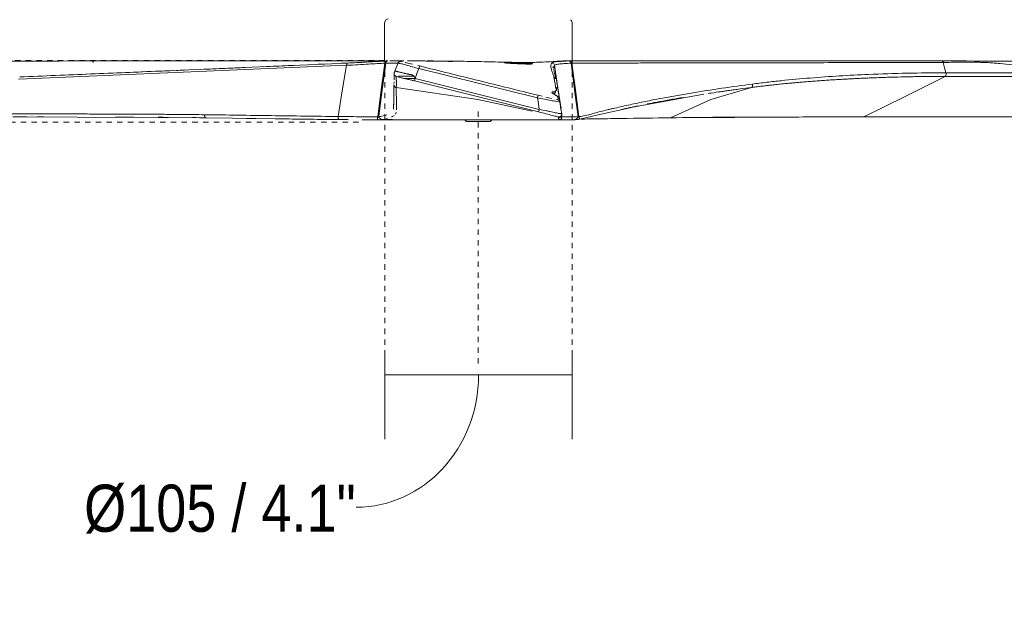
# Model space of a CAD drawing. Header units: millimetres. Extents: x 5789 to 11311, y 1488 to 7515.
# Tile 2 of 6: x 6337 to 6888, y 1488 to 1825. Entities that reach past the tile are written whole.
import ezdxf

# ---------------------------------------------------------------- set-up
doc = ezdxf.new("R2010")
doc.units = ezdxf.units.MM
doc.linetypes.add('Dash', pattern=[6, 3, -3])
for name, color, linetype, lineweight in [('Aparatos eléctricos', 7, 'Continuous', 9), ('Cotas', 7, 'Continuous', 9), ('Cotas-12', 7, 'Continuous', 9)]:
    doc.layers.add(name, color=color, linetype=linetype, lineweight=lineweight)
doc.layers.add('Lighthing Fixture Dim Grey Dash', color=7, linetype='Dash', lineweight=9, true_color=0xd2d2d2)
doc.styles.add('Arial Narrow', font='ARIALN.TTF', dxfattribs={"height": 26.4})
doc.dimstyles.new('FARO_-_2_2mm_Arial_Narrow_mm_Inch_Right', dxfattribs={"dimscale": 304.8, "dimtxt": 27.018578, "dimasz": 0, "dimexe": 0.11811, "dimexo": 0.0625, "dimgap": 0.019685, "dimtad": 1, "dimdec": 0, "dimzin": 0, "dimdsep": 46, "dimtxsty": 'Arial Narrow', "dimblk1": 'NONE', "dimblk2": 'NONE', "dimsah": 1, "dimcen": 0.09, "dimadec": 0, "dimazin": 0, "dimtfac": 1, "dimtdec": 4, "dimtix": 1, "dimtmove": 1, "dimatfit": 3, "dimfxl": 0.03937, "dimfxlon": 1, "dimtvp": 1, "dimtolj": 1, "dimtzin": 0, "dimarcsym": 2})

# ---------------------------------------------------------------- blocks, each defined once
blk = doc.blocks.new('34277 - 34277 KLIM M Black_walnut fan-626849-Alzado_PDF')
at = {"color": 254, "lineweight": 9, "true_color": 0xcccccc}
for p, q in [((6542.73, 1802.38), (6542.54, 1802.38)), ((6544.02, 1802.39), (6545.01, 1802.39)), ((6551.75, 1802.38), (6550.95, 1802.39)), ((6641.01, 1802.37), (6644.22, 1802.38)), ((6644.72, 1802.39), (6642.63, 1802.39)), ((6364.94, 1794.52), (6520.47, 1801.15)), ((6520.53, 1801.15), (6520.47, 1801.15)), ((6546.78, 1796.19), (6546.57, 1795.68)), ((6634.61, 1801.15), (6635.65, 1800.82)), ((6635.76, 1800.72), (6636.19, 1799.88)), ((6635.78, 1798.13), (6635.78, 1797.97)), ((6635.78, 1797.78), (6635.79, 1797.64)), ((6635.81, 1798.6), (6635.8, 1798.43)), ((6635.85, 1798.81), (6635.82, 1798.65)), ((6636.19, 1799.88), (6635.88, 1799)), ((6636.19, 1799.88), (6637.68, 1789.75)), ((6557.83, 1791.1), (6547.59, 1793.65)), ((6558.19, 1792.55), (6557.83, 1791.1)), ((6627.35, 1773.77), (6557.83, 1791.1)), ((6627.71, 1775.22), (6558.19, 1792.55)), ((6635.91, 1793.29), (6635.9, 1793.35)), ((6636.83, 1792.97), (6635.9, 1793.35)), ((6637.33, 1792), (6639.88, 1775.46)), ((6627.02, 1783.09), (6629.31, 1782.53)), ((6631.35, 1782.04), (6634.64, 1781.29)), ((6637.25, 1780.79), (6638.04, 1780.71)), ((6637.8, 1782.39), (6638.45, 1782.39)), ((6638.45, 1782.39), (6637.8, 1782.39)), ((6638.65, 1782.39), (6638, 1782.39)), ((6627.45, 1774.19), (6627.35, 1773.77)), ((6627.71, 1775.22), (6627.45, 1774.19)), ((6333.15, 1770.95), (6441.15, 1770.47)), ((6440.43, 1772.23), (6440.65, 1770.86)), ((6440.65, 1770.86), (6441.15, 1770.47)), ((6441.15, 1770.47), (6441.35, 1770.52)), ((6441.15, 1770.47), (6515.83, 1769.5)), ((6529.73, 1769.41), (6579.31, 1769.39)), ((6644.56, 1769.4), (6560.45, 1769.39)), ((6637.98, 1771.11), (6637.52, 1771.23)), ((6638.7, 1770.96), (6638.44, 1771)), ((6640.25, 1772.08), (6639.82, 1771.35)), ((6640.18, 1771.46), (6640.08, 1771.24)), ((6640.26, 1772.03), (6640.31, 1771.59)), ((6640.27, 1772.03), (6640.39, 1771.21)), ((6700.97, 1770.47), (6651.21, 1769.82)), ((6808.91, 1770.95), (6700.97, 1770.47)), ((6700.97, 1770.47), (6701.16, 1770.52)), ((6808.91, 1770.95), (6809.18, 1770.95)), ((6811.75, 1770.95), (6809.19, 1770.95)), ((7101.92, 1770.96), (6811.75, 1770.95))]:
    blk.add_line(p, q, dxfattribs=at)
at = {"color": 254, "lineweight": 9, "true_color": 0xcccccc, "flags": 128}
for points in [[(6520.47, 1801.15), (6533.44, 1801.84), (6542.48, 1802.38)], [(6519.75, 1799.88), (6428.35, 1795.95), (6336.31, 1792.09)], [(6519.75, 1799.88), (6517.43, 1785.54), (6515.1, 1771.21)], [(6520.47, 1801.15), (6520, 1800.82), (6519.75, 1799.88)], [(6541.25, 1801.1), (6539.32, 1786.11), (6537.38, 1771.12)], [(6541.75, 1801.12), (6539.81, 1786.13), (6537.86, 1771.14)], [(6548.67, 1801.17), (6547.6, 1798.42), (6546.52, 1795.66)], [(6558.19, 1792.55), (6559.27, 1795.31), (6560.35, 1798.07)], [(6560.71, 1799.52), (6560.6, 1799.1), (6560.35, 1798.07)], [(6626.66, 1781.63), (6593.5, 1789.85), (6560.35, 1798.07)], [(6635.81, 1797.46), (6636.12, 1795.95), (6637.21, 1792.57)], [(6645.5, 1801.1), (6647.44, 1786.11), (6649.37, 1771.12)], [(6646, 1801.12), (6647.95, 1786.13), (6649.89, 1771.14)], [(6855.23, 1795.68), (6854.5, 1798.53), (6853.77, 1801.38)], [(6637.31, 1792.09), (6638.81, 1782.38), (6639.88, 1775.46)], [(6637.33, 1791.97), (6638.6, 1783.76), (6639.84, 1775.74)], [(6809.36, 1770.99), (6832.08, 1782.32), (6854.8, 1793.65)], [(6546.34, 1788.99), (6546.25, 1780.91), (6546.19, 1775.52), (6546.18, 1775.36)], [(6623.69, 1774.28), (6593.36, 1780.79), (6547.68, 1787.47)], [(6701.16, 1770.52), (6723.66, 1780.79), (6746.5, 1787.47)], [(6626.66, 1781.63), (6626.91, 1782.65), (6627.02, 1783.09)], [(6627.71, 1775.22), (6627.18, 1778.43), (6626.66, 1781.63)], [(6649.52, 1769.5), (6662.36, 1772.55), (6681, 1776.72), (6719.7, 1783.7)], [(6640.28, 1772.7), (6639.85, 1775.35), (6639.17, 1779.5)], [(6537.86, 1771.14), (6537.86, 1771.06), (6537.85, 1770.97)], [(6574.77, 1769.4), (6571.44, 1769.39), (6582.71, 1769.39)], [(6639.98, 1771.09), (6639.78, 1770.86), (6638.37, 1770.52)], [(6638.7, 1770.96), (6638.64, 1770.96), (6638.48, 1770.99)], [(6639.82, 1771.34), (6639.66, 1771.2), (6639.4, 1771.06), (6638.95, 1770.96)], [(6640.31, 1772.68), (6640.32, 1772.31), (6640.25, 1771.97), (6639.95, 1771.46)], [(6649.89, 1771.14), (6649.9, 1771.06), (6649.9, 1770.97)], [(6809.09, 1770.99), (6809.23, 1770.99), (6809.36, 1770.99)], [(6809.36, 1770.99), (6810.65, 1770.99), (6811.93, 1770.99)], [(6811.93, 1770.99), (6957.01, 1770.99), (7102.09, 1771)]]:
    blk.add_lwpolyline(points, dxfattribs=at)
at = {"color": 254, "lineweight": 9, "true_color": 0xcccccc}
for points in [[(6084.37, 1802.08), (6133.17, 1802.12), (6230.8, 1802.19), (6328.53, 1802.25), (6377.4, 1802.3)], [(6548.68, 1801.17), (6548.7, 1801.24), (6548.76, 1801.36), (6548.88, 1801.54), (6549.03, 1801.71), (6549.2, 1801.85), (6549.37, 1801.96), (6549.5, 1802.01), (6549.57, 1802.04)], [(6549.56, 1802.09), (6549.7, 1802.17), (6550.01, 1802.29), (6550.32, 1802.31), (6550.47, 1802.3)], [(6549.57, 1802.04), (6549.7, 1802.08), (6549.98, 1802.14), (6550.29, 1802.12), (6550.43, 1802.08)], [(6550.82, 1802.39), (6550.6, 1802.39), (6550.38, 1802.39), (6550.16, 1802.39)], [(6550.43, 1802.08), (6550.51, 1802.12), (6550.61, 1802.19), (6550.53, 1802.25), (6550.47, 1802.3)], [(6550.43, 1802.08), (6550.43, 1802.08), (6550.6, 1802.04), (6550.93, 1801.96)], [(6551.89, 1802.39), (6551.55, 1802.39), (6551.23, 1802.39), (6550.9, 1802.39)], [(6563.63, 1802.36), (6560.08, 1802.38), (6556.8, 1802.38), (6553.88, 1802.39)], [(6565, 1802.31), (6565.6, 1802.3), (6567.04, 1802.29), (6569.71, 1802.28), (6572.54, 1802.25), (6575.21, 1802.21), (6577.38, 1802.17), (6578.33, 1802.14), (6578.64, 1802.13)], [(6641.01, 1802.37), (6638.86, 1802.2), (6633.72, 1801.9), (6623.89, 1801.36), (6612.45, 1801.52), (6600.01, 1801.81), (6587.24, 1802.11), (6578.95, 1802.23), (6574.97, 1802.27)], [(6749.95, 1802.36), (6747.4, 1802.36), (6744.85, 1802.36), (6742.31, 1802.37)], [(6757.89, 1802.36), (6756.48, 1802.36), (6755.07, 1802.36), (6753.66, 1802.36)], [(6771.28, 1802.35), (6768.14, 1802.35), (6765, 1802.35), (6761.86, 1802.36)], [(6793.63, 1802.34), (6792.54, 1802.34), (6791.46, 1802.34), (6790.37, 1802.34)], [(6798.01, 1802.33), (6797.87, 1802.33), (6797.73, 1802.33), (6797.59, 1802.33)], [(6822.18, 1802.32), (6820.59, 1802.32), (6819, 1802.32), (6817.42, 1802.32)], [(6829.29, 1802.31), (6827.97, 1802.32), (6826.65, 1802.32), (6825.34, 1802.32)], [(7146.09, 1802.08), (7097.21, 1802.12), (6999.47, 1802.19), (6901.82, 1802.25), (6853.01, 1802.3)], [(6424.54, 1797), (6426.08, 1797.07), (6427.62, 1797.13), (6429.16, 1797.2)], [(6504.06, 1800.44), (6505.63, 1800.51), (6507.21, 1800.57), (6508.77, 1800.64)], [(6516.99, 1801), (6518.18, 1801.05), (6519.35, 1801.1), (6520.53, 1801.15)], [(6519.75, 1799.88), (6522.06, 1799.98), (6526.51, 1800.18), (6532.39, 1800.56), (6537.16, 1800.81), (6539.9, 1801.01), (6541.25, 1801.1)], [(6520.53, 1801.15), (6521.18, 1801.18), (6521.82, 1801.21), (6522.45, 1801.24)], [(6549.24, 1801.02), (6548.86, 1801.11), (6548.67, 1801.17), (6548.67, 1801.17)], [(6552.66, 1801.53), (6552.91, 1801.47), (6553.17, 1801.4), (6553.45, 1801.33)], [(6553.45, 1801.33), (6554.4, 1801.09), (6555.55, 1800.81), (6556.79, 1800.5)], [(6559.79, 1799.75), (6560.09, 1799.68), (6560.4, 1799.6), (6560.71, 1799.52)], [(6560.71, 1799.52), (6571.73, 1796.79), (6593.85, 1791.3), (6615.98, 1785.82), (6627.02, 1783.09)], [(6624.13, 1800.69), (6624.13, 1800.66), (6623.8, 1800.61), (6622.38, 1800.56), (6620.21, 1800.59), (6617.54, 1800.67), (6614.7, 1800.79), (6612.04, 1800.93), (6609.87, 1801.06), (6608.45, 1801.18), (6608.13, 1801.24), (6608.13, 1801.26)], [(6635.9, 1793.35), (6635.73, 1793.92), (6635.37, 1795.03), (6634.83, 1796.62), (6634.23, 1798.16), (6634.13, 1799.7), (6634.39, 1800.69), (6634.61, 1801.15)], [(6636.19, 1799.88), (6636.24, 1799.98), (6636.63, 1800.18), (6638.39, 1800.56), (6641.54, 1800.81), (6644.16, 1801.01), (6645.5, 1801.1)], [(6344.28, 1793.65), (6344.21, 1793.65), (6344.13, 1793.65), (6344.06, 1793.65)], [(6547.56, 1793.66), (6547.19, 1793.75), (6546.38, 1794.32), (6546.39, 1795.31), (6546.52, 1795.66)], [(6546.46, 1795.02), (6546.45, 1795.24), (6546.48, 1795.47), (6546.57, 1795.68)], [(6547.59, 1793.65), (6547.38, 1793.71), (6546.97, 1793.92), (6546.59, 1794.4), (6546.47, 1794.8), (6546.46, 1795.02)], [(6547.59, 1793.65), (6547.59, 1793.65), (6547.61, 1793.65), (6547.58, 1793.65), (6547.56, 1793.66)], [(6557.83, 1791.1), (6554.71, 1791.88), (6549.88, 1793.08), (6547.86, 1793.58), (6547.56, 1793.66)], [(6637.33, 1791.97), (6637.28, 1792.28), (6636.94, 1792.95), (6636.24, 1793.22), (6635.92, 1793.23)], [(6854.8, 1793.65), (6854.9, 1793.71), (6855.09, 1793.92), (6855.21, 1794.24), (6855.25, 1794.42)], [(6854.8, 1793.65), (6903.58, 1793.65), (7001.15, 1793.65), (7098.74, 1793.65), (7147.53, 1793.66)], [(7148.05, 1795.66), (7128.52, 1795.66), (7089.48, 1795.67), (7030.91, 1795.68), (6972.35, 1795.69), (6913.79, 1795.68), (6874.75, 1795.68), (6855.23, 1795.68)], [(6855.25, 1794.42), (6855.29, 1794.6), (6855.33, 1795), (6855.28, 1795.47), (6855.23, 1795.68)], [(6546.34, 1787.18), (6546.33, 1786.91), (6546.33, 1786.64), (6546.32, 1786.37)], [(6546.39, 1789.11), (6546.38, 1789.02), (6546.38, 1788.93), (6546.38, 1788.84)], [(6746.5, 1787.47), (6746.59, 1787.49), (6746.67, 1787.54), (6746.74, 1787.62)], [(6746.74, 1787.62), (6746.78, 1787.65), (6746.85, 1787.74), (6746.9, 1787.86), (6746.92, 1787.92)], [(6746.92, 1787.92), (6746.95, 1787.98), (6746.99, 1788.11), (6747.03, 1788.33), (6747.05, 1788.57), (6747.05, 1788.74), (6747.05, 1788.83)], [(6747.05, 1788.83), (6747.04, 1789.01), (6747.01, 1789.19), (6746.97, 1789.36)], [(6626.66, 1781.63), (6628.04, 1781.36), (6629.4, 1781.09), (6630.68, 1780.85)], [(6630.68, 1780.85), (6631.96, 1780.6), (6633.17, 1780.38), (6634.22, 1780.19)], [(6634.22, 1780.19), (6635.28, 1780.01), (6636.19, 1779.85), (6636.92, 1779.74)], [(6636.93, 1779.73), (6637.66, 1779.62), (6638.23, 1779.54), (6638.61, 1779.5)], [(6546.22, 1776.6), (6546.21, 1776.37), (6546.21, 1776.14), (6546.21, 1775.91)], [(6546.25, 1778.05), (6546.24, 1777.98), (6546.24, 1777.9), (6546.24, 1777.82)], [(6631.73, 1774.41), (6630.45, 1774.68), (6629.09, 1774.95), (6627.71, 1775.22)], [(6639.72, 1772.81), (6639.53, 1772.84), (6639.06, 1772.9), (6638.06, 1773.05), (6636.81, 1773.32), (6635.32, 1773.64), (6633.62, 1774.01), (6632.38, 1774.28), (6631.73, 1774.41)], [(6638.61, 1779.5), (6638.98, 1779.46), (6639.17, 1779.47), (6639.16, 1779.5)], [(6678.27, 1776.16), (6677.44, 1775.98), (6675.77, 1775.61), (6674.07, 1775.23), (6673.17, 1775.03)], [(6333.33, 1770.99), (6335.86, 1770.99), (6338.4, 1770.99), (6340.94, 1770.99)], [(6346.83, 1770.99), (6347.95, 1770.98), (6349.08, 1770.98), (6350.2, 1770.98)], [(6390.57, 1770.88), (6394, 1770.87), (6397.43, 1770.86), (6400.86, 1770.85)], [(6414.37, 1770.78), (6416.33, 1770.77), (6418.3, 1770.76), (6420.26, 1770.74)], [(6433.75, 1770.61), (6436.28, 1770.59), (6438.82, 1770.55), (6441.35, 1770.52)], [(6515.1, 1771.21), (6502.66, 1771.34), (6477.78, 1771.71), (6452.88, 1772.06), (6440.43, 1772.23)], [(6469.11, 1770.11), (6466.67, 1770.15), (6464.26, 1770.18), (6461.88, 1770.22)], [(6537.38, 1771.12), (6536.01, 1771.12), (6533.36, 1771.12), (6528.41, 1771.11), (6522.37, 1771.13), (6517.54, 1771.19), (6515.1, 1771.21)], [(6537.38, 1771.12), (6537.37, 1771.06), (6537.37, 1771), (6537.37, 1770.94)], [(6537.37, 1770.94), (6537.53, 1770.94), (6537.69, 1770.94), (6537.85, 1770.94)], [(6542.48, 1772.2), (6541.16, 1771.68), (6539.56, 1771.25), (6537.86, 1771.14)], [(6549.16, 1769.39), (6545.41, 1769.4), (6541.65, 1769.4), (6537.9, 1769.4)], [(6542.86, 1770.14), (6542, 1769.87), (6541.03, 1769.62), (6539.93, 1769.49)], [(6558.38, 1769.39), (6557.82, 1769.39), (6557.25, 1769.39), (6556.68, 1769.39)], [(6638.44, 1771), (6638.44, 1771), (6637.79, 1771.16), (6635.17, 1771.81), (6631.5, 1772.73), (6628.73, 1773.42), (6627.35, 1773.77)], [(6638.46, 1770.99), (6638.46, 1770.99), (6638.41, 1770.91), (6638.3, 1770.77), (6638.37, 1770.52)], [(6638.41, 1770.95), (6638.84, 1770.95), (6639.26, 1770.95), (6639.69, 1770.96)], [(6639.94, 1770.93), (6639.43, 1770.93), (6638.92, 1770.93), (6638.41, 1770.92)], [(6639.05, 1769.5), (6638.99, 1769.5), (6638.93, 1769.49), (6638.86, 1769.5)], [(6639.23, 1771), (6639.14, 1770.98), (6639.05, 1770.97), (6638.96, 1770.96)], [(6640.28, 1772.7), (6640.28, 1772.7), (6640.19, 1772.73), (6639.9, 1772.78), (6639.72, 1772.81)], [(6639.88, 1770.96), (6640.05, 1770.96), (6640.22, 1770.96), (6640.39, 1770.96)], [(6640.37, 1770.93), (6640.24, 1770.93), (6640.11, 1770.93), (6639.98, 1770.93)], [(6649.37, 1771.12), (6647.98, 1771.12), (6645.15, 1771.12), (6642, 1771.11), (6640.28, 1771.13), (6640.4, 1771.19), (6640.39, 1771.21)], [(6649.4, 1769.49), (6648.84, 1769.49), (6648.28, 1769.49), (6647.72, 1769.48)], [(6649.37, 1771.12), (6649.38, 1771.06), (6649.38, 1771), (6649.38, 1770.94)], [(6649.39, 1770.98), (6649.56, 1770.98), (6649.73, 1770.98), (6649.9, 1770.98)], [(6649.75, 1769.53), (6649.63, 1769.52), (6649.51, 1769.5), (6649.4, 1769.49)], [(6656.45, 1771.07), (6656.36, 1771.04), (6656.28, 1771.02), (6656.19, 1770.99)], [(6809.09, 1770.99), (6791.09, 1770.99), (6755.13, 1770.91), (6719.19, 1770.77), (6701.16, 1770.52)], [(6808.9, 1770.95), (6808.96, 1770.95), (6809.03, 1770.96), (6809.09, 1770.99)], [(6811.75, 1770.95), (6811.81, 1770.95), (6811.87, 1770.96), (6811.93, 1770.99)]]:
    blk.add_open_spline(points, degree=3, dxfattribs=at)
for points, knots in [([(6377.4, 1802.3), (6393.2, 1802.31), (6416.85, 1802.32), (6448.3, 1802.34), (6471.86, 1802.36), (6491.5, 1802.37), (6507.22, 1802.37), (6519.01, 1802.38), (6530.3, 1802.38), (6537.66, 1802.38), (6541.08, 1802.38)], [0, 0, 0, 0, 0.2222222, 0.3333333, 0.4444444, 0.5555556, 0.6111111, 0.6666667, 0.7222222, 0.7705015, 0.7705015, 0.7705015, 0.7705015]), ([(6378.16, 1801.38), (6378.13, 1801.52), (6378.07, 1801.72), (6377.96, 1801.95), (6377.82, 1802.14), (6377.63, 1802.29), (6377.47, 1802.31), (6377.4, 1802.3)], [0, 0, 0, 0, 0.25, 0.375, 0.5, 0.75, 1, 1, 1, 1]), ([(6520.53, 1801.15), (6522.23, 1801.22), (6524.69, 1801.34), (6527.8, 1801.5), (6530.43, 1801.65), (6533.3, 1801.83), (6536.4, 1802), (6539.46, 1802.17), (6541.51, 1802.31), (6542.54, 1802.38)], [0, 0, 0, 0, 0.2, 0.3, 0.4, 0.55, 0.7, 0.85, 1, 1, 1, 1]), ([(6534.33, 1801.89), (6535.02, 1801.92), (6536.74, 1802.02), (6538.75, 1802.13), (6540.09, 1802.22), (6540.41, 1802.24)], [0.6, 0.6, 0.6, 0.6, 0.7, 0.85, 0.8963329, 0.8963329, 0.8963329, 0.8963329]), ([(6537.19, 1802.12), (6537.19, 1802.13), (6537.52, 1802.15), (6538.78, 1802.19), (6539.92, 1802.22), (6540.41, 1802.23)], [-0.6666667, -0.6666667, -0.6666667, -0.6666667, -0.5555556, -0.4444444, -0.3702984, -0.3702984, -0.3702984, -0.3702984]), ([(6538.32, 1802.09), (6538.06, 1802.09), (6537.44, 1802.09), (6537.19, 1802.11), (6537.19, 1802.12)], [-0.8383281, -0.8383281, -0.8383281, -0.8383281, -0.7777778, -0.6666667, -0.6666667, -0.6666667, -0.6666667]), ([(6542.54, 1802.38), (6542.43, 1802.38), (6542.23, 1802.35), (6541.99, 1802.25), (6541.81, 1802.13), (6541.68, 1802.02), (6541.58, 1801.89), (6541.45, 1801.71), (6541.32, 1801.44), (6541.27, 1801.22), (6541.25, 1801.1)], [0, 0, 0, 0, 0.166667, 0.333333, 0.416667, 0.5, 0.583333, 0.666667, 0.833333, 1, 1, 1, 1]), ([(6541.75, 1801.12), (6541.78, 1801.35), (6541.9, 1801.69), (6542.18, 1802.04), (6542.44, 1802.24), (6542.73, 1802.36), (6542.93, 1802.39), (6543.03, 1802.39)], [0, 0, 0, 0, 0.333333, 0.5, 0.666667, 0.833333, 1, 1, 1, 1]), ([(6550.82, 1802.39), (6550.77, 1802.39), (6550.52, 1802.39), (6549.98, 1802.39), (6548.21, 1802.39), (6545.97, 1802.4), (6544.09, 1802.39)], [0.91305526, 0.91305526, 0.91305526, 0.91305526, 0.91666667, 0.93055556, 0.94444444, 0.99135131, 0.99135131, 0.99135131, 0.99135131]), ([(6550.47, 1802.3), (6550.46, 1802.31), (6550.56, 1802.32), (6550.86, 1802.34), (6551.12, 1802.36), (6551.35, 1802.37), (6551.48, 1802.37), (6551.53, 1802.38), (6551.54, 1802.38)], [0, 0, 0, 0, 0.2222222, 0.3333333, 0.4444444, 0.5555556, 0.6111111, 0.6296296, 0.6296296, 0.6296296, 0.6296296]), ([(6551.62, 1802.38), (6551.65, 1802.38), (6551.71, 1802.38), (6551.78, 1802.38), (6551.82, 1802.39), (6551.84, 1802.39), (6551.64, 1802.39), (6551.22, 1802.39), (6550.98, 1802.39)], [0.6666667, 0.6666667, 0.6666667, 0.6666667, 0.7222222, 0.7777778, 0.8333333, 0.8611111, 0.8888889, 0.908773, 0.908773, 0.908773, 0.908773]), ([(6579.13, 1802.1), (6579.13, 1802.09), (6578.8, 1802.08), (6577.38, 1802.09), (6575.21, 1802.11), (6572.54, 1802.15), (6569.71, 1802.2), (6567.04, 1802.24), (6564.87, 1802.27), (6563.54, 1802.29), (6563.19, 1802.3), (6563.14, 1802.3)], [-1, -1, -1, -1, -0.8888889, -0.7777778, -0.6666667, -0.5555556, -0.4444444, -0.3333333, -0.2222222, -0.1111111, -0.0195039, -0.0195039, -0.0195039, -0.0195039]), ([(6634.61, 1801.15), (6634.62, 1801.22), (6634.81, 1801.34), (6635.32, 1801.5), (6635.99, 1801.65), (6637.09, 1801.83), (6638.86, 1802), (6641.2, 1802.17), (6643.15, 1802.31), (6644.22, 1802.38)], [0, 0, 0, 0, 0.2, 0.3, 0.4, 0.55, 0.7, 0.85, 1, 1, 1, 1]), ([(6644.22, 1802.38), (6644.32, 1802.38), (6644.52, 1802.35), (6644.77, 1802.25), (6644.94, 1802.13), (6645.07, 1802.02), (6645.18, 1801.89), (6645.3, 1801.71), (6645.43, 1801.44), (6645.49, 1801.22), (6645.5, 1801.1)], [0, 0, 0, 0, 0.166667, 0.333333, 0.416667, 0.5, 0.583333, 0.666667, 0.833333, 1, 1, 1, 1]), ([(6853.01, 1802.3), (6837.22, 1802.31), (6813.47, 1802.32), (6781.72, 1802.34), (6757.89, 1802.36), (6738.03, 1802.37), (6722.15, 1802.37), (6710.25, 1802.38), (6698.35, 1802.38), (6686.47, 1802.38), (6676.59, 1802.39), (6668.69, 1802.39), (6662.86, 1802.39), (6658.26, 1802.39), (6654.84, 1802.39), (6650.08, 1802.4), (6647.01, 1802.4), (6644.72, 1802.39)], [0, 0, 0, 0, 0.222222, 0.333333, 0.444444, 0.555556, 0.611111, 0.666667, 0.722222, 0.777778, 0.833333, 0.861111, 0.888889, 0.916667, 0.930556, 0.944444, 1, 1, 1, 1]), ([(6646, 1801.12), (6645.97, 1801.35), (6645.85, 1801.69), (6645.58, 1802.04), (6645.32, 1802.24), (6645.02, 1802.36), (6644.82, 1802.39), (6644.72, 1802.39)], [0, 0, 0, 0, 0.333333, 0.5, 0.666667, 0.833333, 1, 1, 1, 1]), ([(6704.21, 1802.38), (6702.26, 1802.38), (6696.34, 1802.38), (6686.47, 1802.38), (6676.59, 1802.39), (6668.69, 1802.39), (6662.86, 1802.39), (6658.26, 1802.39), (6654.84, 1802.39), (6650.57, 1802.39), (6647.79, 1802.4), (6645.8, 1802.39)], [0.6948545, 0.6948545, 0.6948545, 0.6948545, 0.7222222, 0.7777778, 0.8333333, 0.8611111, 0.8888889, 0.9166667, 0.9305556, 0.9444444, 0.9913445, 0.9913445, 0.9913445, 0.9913445]), ([(6647.3, 1802.38), (6647.05, 1802.38), (6646.63, 1802.39), (6646.14, 1802.39), (6645.99, 1802.39)], [-0.1420497, -0.1420497, -0.1420497, -0.1420497, -0.11111111, -0.09820472, -0.09820472, -0.09820472, -0.09820472]), ([(6742, 1802.37), (6739.36, 1802.37), (6732.74, 1802.37), (6722.15, 1802.37), (6712.98, 1802.38), (6707.77, 1802.38), (6706.53, 1802.38)], [0.5185185, 0.5185185, 0.5185185, 0.5185185, 0.5555556, 0.6111111, 0.6666667, 0.6840512, 0.6840512, 0.6840512, 0.6840512]), ([(6785.69, 1802.34), (6784.37, 1802.34), (6781.57, 1802.34), (6778.77, 1802.35), (6777.29, 1802.35)], [0.31481481, 0.31481481, 0.31481481, 0.31481481, 0.33333333, 0.35397714, 0.35397714, 0.35397714, 0.35397714]), ([(6813.45, 1802.32), (6810.81, 1802.33), (6807.97, 1802.33), (6805.12, 1802.33), (6804.92, 1802.33)], [0.18518519, 0.18518519, 0.18518519, 0.18518519, 0.22222222, 0.22507037, 0.22507037, 0.22507037, 0.22507037]), ([(6853.77, 1801.38), (6853.74, 1801.52), (6853.68, 1801.72), (6853.57, 1801.95), (6853.43, 1802.14), (6853.24, 1802.29), (6853.08, 1802.31), (6853.01, 1802.3)], [0, 0, 0, 0, 0.25, 0.375, 0.5, 0.75, 1, 1, 1, 1]), ([(7146.96, 1801.17), (7132.97, 1801.19), (7105.77, 1801.21), (7067.4, 1801.24), (7031.24, 1801.27), (7002.76, 1801.28), (6980.9, 1801.31), (6964.98, 1801.26), (6952.04, 1801.46), (6941.93, 1801.51), (6935.74, 1801.41), (6930.88, 1801.14), (6926.09, 1800.72), (6917.85, 1799.77), (6906.32, 1798.6), (6894.68, 1799.79), (6886.69, 1800.74), (6882.21, 1801.17), (6878.9, 1801.38), (6875.64, 1801.49), (6871.33, 1801.62), (6863.91, 1801.7), (6857.77, 1801.57), (6853.77, 1801.38)], [0, 0, 0, 0, 0.111111, 0.222222, 0.333333, 0.444444, 0.5, 0.555556, 0.611111, 0.638889, 0.666667, 0.680556, 0.694444, 0.722222, 0.777778, 0.833333, 0.861111, 0.875, 0.888889, 0.902778, 0.916667, 0.944444, 1, 1, 1, 1]), ([(6336.97, 1793.35), (6350.51, 1793.92), (6377.08, 1795.03), (6404.62, 1796.17), (6419.04, 1796.77), (6420.97, 1796.85)], [0, 0, 0, 0, 0.2, 0.4, 0.4308638, 0.4308638, 0.4308638, 0.4308638]), ([(6438.39, 1797.58), (6442.97, 1797.78), (6451.23, 1798.13), (6459.35, 1798.48), (6462.98, 1798.63)], [0.5250065, 0.5250065, 0.5250065, 0.5250065, 0.6, 0.661373, 0.661373, 0.661373, 0.661373]), ([(6473.64, 1799.1), (6478.19, 1799.3), (6484.14, 1799.56), (6490.03, 1799.82), (6491.46, 1799.88)], [0.721971, 0.721971, 0.721971, 0.721971, 0.8, 0.825295, 0.825295, 0.825295, 0.825295]), ([(6548.81, 1801.11), (6548.78, 1801.11), (6548.53, 1801.11), (6548.03, 1801.12), (6547.21, 1801.12), (6545.94, 1801.12), (6544.08, 1801.12), (6542.52, 1801.12), (6541.75, 1801.12)], [0.8506889, 0.8506889, 0.8506889, 0.8506889, 0.8541667, 0.875, 0.8958333, 0.9166667, 0.9583333, 1, 1, 1, 1]), ([(6558.19, 1792.55), (6558.14, 1792.75), (6558, 1793.12), (6557.77, 1793.51), (6557.55, 1793.79), (6557.33, 1794.02), (6557.1, 1794.2), (6556.87, 1794.35), (6556.66, 1794.46), (6556.4, 1794.55), (6556.09, 1794.62), (6555.66, 1794.7), (6555.22, 1794.76), (6554.84, 1794.82), (6554.63, 1794.86), (6554.48, 1794.9), (6554.33, 1794.93), (6554.14, 1794.98), (6553.89, 1795.04), (6553.61, 1795.1), (6553.23, 1795.19), (6552.77, 1795.3), (6552.05, 1795.48), (6551.2, 1795.68), (6550.27, 1795.91), (6549.43, 1796.1), (6548.82, 1796.25), (6548.39, 1796.35), (6548.09, 1796.42), (6547.88, 1796.48), (6547.74, 1796.51), (6547.66, 1796.53), (6547.61, 1796.54), (6547.56, 1796.56), (6547.49, 1796.58), (6547.38, 1796.63), (6547.25, 1796.71), (6547.14, 1796.75), (6547.06, 1796.73), (6547.01, 1796.67), (6546.96, 1796.61), (6546.91, 1796.53), (6546.85, 1796.43), (6546.77, 1796.27), (6546.67, 1796.03), (6546.57, 1795.79), (6546.52, 1795.66)], [-1, -1, -1, -1, -0.96875, -0.9375, -0.921875, -0.90625, -0.882812, -0.871094, -0.859375, -0.84375, -0.828125, -0.8125, -0.78125, -0.765625, -0.757812, -0.75, -0.742188, -0.734375, -0.71875, -0.703125, -0.6875, -0.65625, -0.625, -0.5625, -0.5, -0.4375, -0.375, -0.34375, -0.3125, -0.28125, -0.265625, -0.257812, -0.25, -0.242188, -0.234375, -0.21875, -0.1875, -0.15625, -0.132812, -0.121094, -0.109375, -0.09375, -0.078125, -0.0625, -0.03125, 0, 0, 0, 0]), ([(6560.35, 1798.07), (6559.14, 1798.37), (6556.65, 1799.03), (6553.92, 1799.85), (6552.06, 1800.34), (6550.87, 1800.65), (6549.9, 1800.87), (6549.42, 1800.98), (6549.24, 1801.02)], [0, 0, 0, 0, 0.2, 0.4, 0.5, 0.6, 0.7, 0.8, 0.8, 0.8, 0.8]), ([(6608.13, 1801.26), (6608.13, 1801.3), (6608.88, 1801.33), (6611.6, 1801.31), (6614.72, 1801.24), (6617.55, 1801.15), (6620.21, 1801.04), (6622.38, 1800.92), (6623.8, 1800.8), (6624.13, 1800.73), (6624.13, 1800.69)], [-1, -1, -1, -1, -0.833333, -0.666667, -0.555556, -0.444444, -0.333333, -0.222222, -0.111111, 0, 0, 0, 0]), ([(6853.77, 1801.38), (6843.87, 1801.39), (6825.12, 1801.39), (6800.43, 1801.37), (6782.2, 1801.34), (6768.87, 1801.32), (6759.5, 1801.3), (6752.06, 1801.29), (6746.43, 1801.28), (6742.34, 1801.27), (6738.64, 1801.27), (6735.27, 1801.26), (6731.86, 1801.25), (6728.03, 1801.25), (6723.72, 1801.24), (6719.19, 1801.23), (6715.2, 1801.22), (6711.88, 1801.21), (6709.35, 1801.21), (6706.67, 1801.2), (6702.86, 1801.19), (6697.85, 1801.19), (6691.88, 1801.18), (6686.53, 1801.17), (6681.94, 1801.16), (6677.69, 1801.15), (6673.81, 1801.14), (6670.14, 1801.14), (6666.79, 1801.13), (6663.83, 1801.12), (6661.17, 1801.12), (6658.71, 1801.11), (6656.5, 1801.11), (6654.6, 1801.12), (6652.9, 1801.12), (6650.78, 1801.12), (6648.41, 1801.12), (6646.78, 1801.12), (6646, 1801.12)], [0, 0, 0, 0, 0.083333, 0.166667, 0.25, 0.291667, 0.333333, 0.375, 0.395833, 0.416667, 0.4375, 0.458333, 0.479167, 0.5, 0.520833, 0.541667, 0.5625, 0.572917, 0.583333, 0.59375, 0.604167, 0.625, 0.645833, 0.666667, 0.6875, 0.708333, 0.729167, 0.75, 0.770833, 0.791667, 0.8125, 0.833333, 0.854167, 0.875, 0.895833, 0.916667, 0.958333, 1, 1, 1, 1]), ([(6546.41, 1789.72), (6546.41, 1789.94), (6546.43, 1790.27), (6546.44, 1790.58), (6546.44, 1790.69)], [-0.97398269, -0.97398269, -0.97398269, -0.97398269, -0.925, -0.89955775, -0.89955775, -0.89955775, -0.89955775]), ([(6546.48, 1791.8), (6546.49, 1792.15), (6546.52, 1793.37), (6546.54, 1794.22), (6546.55, 1794.68)], [-0.8, -0.8, -0.8, -0.8, -0.7, -0.4174193, -0.4174193, -0.4174193, -0.4174193]), ([(6546.55, 1795.67), (6546.56, 1795.67), (6546.57, 1795.68), (6546.58, 1795.68), (6546.58, 1795.68), (6546.58, 1795.68)], [0.2, 0.2, 0.2, 0.2, 0.4, 0.6, 0.6217871, 0.6217871, 0.6217871, 0.6217871]), ([(6546.58, 1795.68), (6546.58, 1795.69), (6546.58, 1795.68), (6546.57, 1795.68), (6546.57, 1795.68)], [0.6246076, 0.6246076, 0.6246076, 0.6246076, 0.8, 0.998447, 0.998447, 0.998447, 0.998447]), ([(6547.59, 1793.65), (6547.6, 1793.65), (6547.6, 1793.61), (6547.61, 1793.49), (6547.62, 1793.35), (6547.62, 1793.24), (6547.63, 1793.15), (6547.63, 1793.07), (6547.64, 1792.96), (6547.65, 1792.85), (6547.65, 1792.74), (6547.66, 1792.66), (6547.66, 1792.59), (6547.67, 1792.53), (6547.67, 1792.45), (6547.68, 1792.36), (6547.68, 1792.24), (6547.69, 1792.1), (6547.7, 1791.92), (6547.71, 1791.71), (6547.72, 1791.48), (6547.72, 1791.28), (6547.73, 1791.12), (6547.73, 1790.95), (6547.74, 1790.73), (6547.75, 1790.47), (6547.75, 1790.22), (6547.75, 1790), (6547.75, 1789.72), (6547.75, 1789.41), (6547.75, 1789.12), (6547.74, 1788.91), (6547.74, 1788.75), (6547.74, 1788.61), (6547.73, 1788.48), (6547.73, 1788.35), (6547.72, 1788.2), (6547.71, 1788.03), (6547.7, 1787.8), (6547.69, 1787.6), (6547.68, 1787.47)], [0, 0, 0, 0, 0.027778, 0.055556, 0.083333, 0.097222, 0.111111, 0.125, 0.138889, 0.166667, 0.194444, 0.208333, 0.222222, 0.236111, 0.25, 0.277778, 0.305556, 0.333333, 0.361111, 0.388889, 0.416667, 0.444444, 0.458333, 0.472222, 0.5, 0.527778, 0.555556, 0.583333, 0.611111, 0.666667, 0.722222, 0.75, 0.777778, 0.805556, 0.833333, 0.861111, 0.888889, 0.916667, 0.944444, 1, 1, 1, 1]), ([(6635.92, 1793.23), (6635.99, 1792.9), (6636.12, 1792.2), (6636.31, 1791.07), (6636.48, 1790.07), (6636.61, 1789.22), (6636.72, 1788.57), (6636.8, 1788), (6636.88, 1787.54), (6636.92, 1787.19), (6637.05, 1786.82), (6637.25, 1786.44), (6637.35, 1786.06), (6637.27, 1785.7), (6636.67, 1785.42), (6635.4, 1785.14), (6634.07, 1784.79), (6635.66, 1783.86), (6636.92, 1783.14), (6637.49, 1782.74), (6637.77, 1782.48), (6637.95, 1782.23), (6638.15, 1781.9), (6638.33, 1781.37), (6638.23, 1780.96), (6638.04, 1780.71)], [-1, -1, -1, -1, -0.888889, -0.777778, -0.666667, -0.611111, -0.555556, -0.5, -0.472222, -0.444444, -0.416667, -0.388889, -0.361111, -0.333333, -0.305556, -0.277778, -0.222222, -0.166667, -0.138889, -0.125, -0.111111, -0.097222, -0.083333, -0.055556, 0, 0, 0, 0]), ([(6637.32, 1791.96), (6637.34, 1791.77), (6637.4, 1791.39), (6637.49, 1790.83), (6637.56, 1790.37), (6637.61, 1790.01), (6637.65, 1789.75), (6637.69, 1789.48), (6637.75, 1789.1), (6637.81, 1788.73), (6637.86, 1788.37), (6637.9, 1788.12), (6637.92, 1787.94), (6637.94, 1787.81), (6637.96, 1787.71), (6637.97, 1787.64), (6637.98, 1787.58), (6637.98, 1787.55), (6637.98, 1787.56), (6637.98, 1787.58), (6637.98, 1787.54), (6638.05, 1787.11), (6638.23, 1785.93), (6638.44, 1784.57), (6638.61, 1783.47), (6638.73, 1782.68), (6638.82, 1782.09), (6638.88, 1781.69), (6638.92, 1781.43), (6638.95, 1781.2), (6639, 1780.92), (6639.05, 1780.6), (6639.09, 1780.29), (6639.15, 1779.94), (6639.19, 1779.68), (6639.21, 1779.5), (6639.22, 1779.44), (6639.22, 1779.42)], [0, 0, 0, 0, 0.0416667, 0.0833333, 0.125, 0.1458333, 0.1666667, 0.1875, 0.2083333, 0.25, 0.2708333, 0.2916667, 0.3125, 0.3229167, 0.3333333, 0.34375, 0.3541667, 0.375, 0.3958333, 0.4166667, 0.4583333, 0.5, 0.5416667, 0.5833333, 0.6041667, 0.625, 0.6458333, 0.65625, 0.6666667, 0.6770833, 0.6875, 0.7083333, 0.7291667, 0.75, 0.7916667, 0.8125, 0.8214485, 0.8214485, 0.8214485, 0.8214485]), ([(6854.8, 1793.65), (6851.12, 1793.65), (6844.31, 1793.61), (6835.62, 1793.49), (6829.5, 1793.35), (6825.21, 1793.24), (6822.26, 1793.15), (6819.67, 1793.07), (6816.7, 1792.96), (6813.7, 1792.85), (6811.21, 1792.74), (6809.3, 1792.66), (6807.81, 1792.59), (6806.39, 1792.53), (6804.76, 1792.45), (6802.94, 1792.36), (6800.77, 1792.24), (6798.18, 1792.1), (6795, 1791.92), (6791.61, 1791.71), (6788.12, 1791.48), (6785.33, 1791.28), (6783.15, 1791.12), (6780.9, 1790.95), (6778.09, 1790.73), (6774.88, 1790.47), (6772.02, 1790.22), (6769.57, 1790), (6766.61, 1789.72), (6763.36, 1789.41), (6760.57, 1789.12), (6758.62, 1788.91), (6757.2, 1788.75), (6755.93, 1788.61), (6754.8, 1788.48), (6753.67, 1788.35), (6752.41, 1788.2), (6751.02, 1788.03), (6749.1, 1787.8), (6747.56, 1787.6), (6746.5, 1787.47)], [0, 0, 0, 0, 0.027778, 0.055556, 0.083333, 0.097222, 0.111111, 0.125, 0.138889, 0.166667, 0.194444, 0.208333, 0.222222, 0.236111, 0.25, 0.277778, 0.305556, 0.333333, 0.361111, 0.388889, 0.416667, 0.444444, 0.458333, 0.472222, 0.5, 0.527778, 0.555556, 0.583333, 0.611111, 0.666667, 0.722222, 0.75, 0.777778, 0.805556, 0.833333, 0.861111, 0.888889, 0.916667, 0.944444, 1, 1, 1, 1]), ([(6746.97, 1789.36), (6749.64, 1789.7), (6755.05, 1790.39), (6765.82, 1791.58), (6784.75, 1793.31), (6815.44, 1795.16), (6840.76, 1795.68), (6855.23, 1795.68)], [-1, -1, -1, -1, -0.925, -0.85, -0.7, -0.4, 0, 0, 0, 0]), ([(6546.31, 1785.08), (6546.31, 1784.83), (6546.3, 1784.23), (6546.3, 1783.61), (6546.29, 1783.25)], [0.2875766, 0.2875766, 0.2875766, 0.2875766, 0.3333333, 0.3951802, 0.3951802, 0.3951802, 0.3951802]), ([(6547.68, 1787.47), (6547.5, 1787.49), (6547.24, 1787.56), (6546.94, 1787.74), (6546.75, 1787.91), (6546.59, 1788.11), (6546.46, 1788.33), (6546.38, 1788.57), (6546.34, 1788.8), (6546.34, 1788.94), (6546.34, 1788.99)], [0, 0, 0, 0, 0.2, 0.3, 0.4, 0.5, 0.6, 0.7, 0.8, 0.8608742, 0.8608742, 0.8608742, 0.8608742]), ([(6547.68, 1787.47), (6547.67, 1787.18), (6547.65, 1786.76), (6547.64, 1786.22), (6547.63, 1785.81), (6547.63, 1785.45), (6547.62, 1785.01), (6547.63, 1784.42), (6547.68, 1783.38), (6547.72, 1782.59), (6547.73, 1782.14), (6547.74, 1781.82), (6547.75, 1781.5), (6547.77, 1781.06), (6547.79, 1780.29), (6547.81, 1779.21), (6547.83, 1778.37), (6547.85, 1777.74), (6547.85, 1777.23), (6547.86, 1776.7), (6547.88, 1776.17), (6547.87, 1775.61), (6547.84, 1775.23), (6547.82, 1775.03)], [0, 0, 0, 0, 0.0555556, 0.0833333, 0.1111111, 0.1388889, 0.1666667, 0.2222222, 0.2777778, 0.3055556, 0.3194444, 0.3333333, 0.3472222, 0.3611111, 0.3888889, 0.4444444, 0.5, 0.5277778, 0.5555556, 0.5833333, 0.6111111, 0.6388889, 0.6666667, 0.6666667, 0.6666667, 0.6666667]), ([(6746.97, 1789.36), (6735.52, 1787.89), (6721.22, 1785.78), (6704.1, 1782.88), (6695.54, 1781.33), (6687.03, 1779.67), (6679.94, 1778.14), (6674.25, 1776.87), (6670.68, 1776.07), (6667.83, 1775.43), (6665.11, 1774.78), (6661.89, 1773.98), (6658.37, 1773.05), (6654.22, 1771.89), (6651.58, 1771.25), (6649.89, 1771.14)], [0, 0, 0, 0, 0.333333, 0.416667, 0.5, 0.583333, 0.666667, 0.708333, 0.75, 0.770833, 0.791667, 0.833333, 0.875, 0.916667, 1, 1, 1, 1]), ([(6746.5, 1787.47), (6744.26, 1787.18), (6741.02, 1786.76), (6736.99, 1786.22), (6734.04, 1785.81), (6731.46, 1785.45), (6728.46, 1785.01), (6725.6, 1784.59), (6722.72, 1784.16), (6722.11, 1784.06)], [0, 0, 0, 0, 0.0555556, 0.0833333, 0.1111111, 0.1388889, 0.1666667, 0.2222222, 0.2362712, 0.2362712, 0.2362712, 0.2362712]), ([(6546.29, 1782.68), (6546.29, 1782.24), (6546.29, 1781.71), (6546.28, 1781.17), (6546.28, 1781.1)], [0.42660492, 0.42660492, 0.42660492, 0.42660492, 0.5, 0.51132195, 0.51132195, 0.51132195, 0.51132195]), ([(6639.16, 1779.5), (6639.15, 1779.56), (6639.13, 1779.68), (6639.06, 1779.86), (6639, 1779.99), (6638.92, 1780.11), (6638.78, 1780.28), (6638.61, 1780.44), (6638.43, 1780.56), (6638.34, 1780.6), (6638.3, 1780.62)], [0, 0, 0, 0, 0.125, 0.234375, 0.375, 0.484375, 0.5625, 0.625, 0.6875, 0.75, 0.75, 0.75, 0.75]), ([(6708.22, 1781.85), (6708.15, 1781.84), (6707.44, 1781.72), (6706.11, 1781.5), (6703.55, 1781.06), (6699.11, 1780.29), (6693.19, 1779.21), (6689.74, 1778.54), (6688.11, 1778.22)], [0.3318298, 0.3318298, 0.3318298, 0.3318298, 0.3333333, 0.3472222, 0.3611111, 0.3888889, 0.4444444, 0.5, 0.5, 0.5, 0.5]), ([(6639.23, 1779.35), (6639.24, 1779.31), (6639.25, 1779.24), (6639.26, 1779.15), (6639.26, 1779.12), (6639.24, 1779.23), (6639.22, 1779.4), (6639.2, 1779.5)], [0.8333333, 0.8333333, 0.8333333, 0.8333333, 0.8541667, 0.875, 0.9166667, 0.9583333, 1, 1, 1, 1]), ([(6683.26, 1777.23), (6682.43, 1777.05), (6680.81, 1776.71), (6679.23, 1776.37), (6678.46, 1776.2)], [0.55555556, 0.55555556, 0.55555556, 0.55555556, 0.58333333, 0.60898865, 0.60898865, 0.60898865, 0.60898865]), ([(6440.43, 1772.23), (6436.18, 1772.28), (6429.98, 1772.34), (6422.05, 1772.41), (6416.25, 1772.45), (6410.71, 1772.48), (6405.41, 1772.51), (6400.18, 1772.54), (6394.89, 1772.56), (6389.5, 1772.58), (6384.13, 1772.6), (6378.74, 1772.61), (6373.36, 1772.63), (6367.88, 1772.64), (6362.33, 1772.65), (6356.85, 1772.66), (6351.58, 1772.67), (6346.56, 1772.67), (6340.05, 1772.68), (6335.4, 1772.68), (6332.4, 1772.68)], [0, 0, 0, 0, 0.1, 0.15, 0.2, 0.25, 0.3, 0.35, 0.4, 0.45, 0.5, 0.55, 0.6, 0.65, 0.7, 0.75, 0.8, 0.85, 0.9, 1, 1, 1, 1]), ([(6515.86, 1769.5), (6510.28, 1769.55), (6499.37, 1769.67), (6487.65, 1769.84), (6481.28, 1769.93), (6479.95, 1769.95)], [0, 0, 0, 0, 0.2, 0.4, 0.4531319, 0.4531319, 0.4531319, 0.4531319]), ([(6515.1, 1771.21), (6515.08, 1770.95), (6515.11, 1770.55), (6515.21, 1770.16), (6515.31, 1769.92), (6515.43, 1769.72), (6515.61, 1769.54), (6515.76, 1769.49), (6515.86, 1769.5)], [0, 0, 0, 0, 0.25, 0.375, 0.5, 0.625, 0.75, 1, 1, 1, 1]), ([(6515.1, 1771.21), (6515.08, 1770.95), (6515.11, 1770.55), (6515.21, 1770.16), (6515.31, 1769.92), (6515.43, 1769.72), (6515.61, 1769.54), (6515.76, 1769.49), (6515.86, 1769.5)], [0, 0, 0, 0, 0.25, 0.375, 0.5, 0.625, 0.75, 1, 1, 1, 1]), ([(6520.88, 1769.45), (6520.52, 1769.46), (6519.74, 1769.46), (6518.12, 1769.48), (6516.79, 1769.49), (6515.86, 1769.5)], [0.8, 0.8, 0.8, 0.8, 0.85, 0.9, 1, 1, 1, 1]), ([(6533.72, 1769.4), (6532.97, 1769.4), (6531.36, 1769.4), (6529.63, 1769.41), (6528.78, 1769.41), (6528.68, 1769.41)], [0.2, 0.2, 0.2, 0.2, 0.3, 0.4, 0.4142233, 0.4142233, 0.4142233, 0.4142233]), ([(6537.37, 1770.94), (6537.32, 1770.84), (6537.23, 1770.64), (6537.17, 1770.4), (6537.15, 1770.21), (6537.15, 1770.08), (6537.17, 1769.94), (6537.21, 1769.8), (6537.29, 1769.65), (6537.43, 1769.53), (6537.59, 1769.44), (6537.74, 1769.41), (6537.85, 1769.4), (6537.9, 1769.4)], [0, 0, 0, 0, 0.142857, 0.285714, 0.357143, 0.428571, 0.5, 0.571429, 0.678571, 0.785714, 0.866071, 0.946429, 1, 1, 1, 1]), ([(6537.85, 1770.97), (6537.9, 1770.88), (6537.98, 1770.74), (6538.12, 1770.55), (6538.23, 1770.41), (6538.36, 1770.27), (6538.49, 1770.14), (6538.64, 1770.01), (6538.81, 1769.9), (6538.98, 1769.78), (6539.16, 1769.69), (6539.35, 1769.6), (6539.55, 1769.54), (6539.74, 1769.5), (6539.87, 1769.49), (6539.93, 1769.49)], [0, 0, 0, 0, 0.142857, 0.214286, 0.285714, 0.357143, 0.428571, 0.5, 0.571429, 0.642857, 0.714286, 0.785714, 0.857143, 0.928571, 1, 1, 1, 1]), ([(6539.93, 1769.49), (6542.96, 1769.49), (6549.06, 1769.4), (6557.11, 1769.38), (6562.12, 1769.38), (6564, 1769.38)], [0, 0, 0, 0, 0.25, 0.5, 0.6492886, 0.6492886, 0.6492886, 0.6492886]), ([(6546.45, 1771.72), (6546.27, 1771.61), (6545.98, 1771.45), (6545.49, 1771.2), (6545.21, 1771.07), (6545.06, 1770.99)], [0.83333333, 0.83333333, 0.83333333, 0.83333333, 0.86111111, 0.875, 0.88888889, 0.88888889, 0.88888889, 0.88888889]), ([(6547.67, 1773.72), (6547.64, 1773.5), (6547.57, 1773.17), (6547.42, 1772.77), (6547.32, 1772.6), (6547.26, 1772.51)], [0.72222222, 0.72222222, 0.72222222, 0.72222222, 0.75, 0.76388889, 0.77777778, 0.77777778, 0.77777778, 0.77777778]), ([(6638.86, 1769.5), (6638.85, 1769.55), (6638.79, 1769.67), (6638.59, 1769.89), (6638.49, 1770.18), (6638.41, 1770.39), (6638.37, 1770.52)], [0, 0, 0, 0, 0.2, 0.4, 0.6, 1, 1, 1, 1]), ([(6639.34, 1769.43), (6639.26, 1769.43), (6639.14, 1769.43), (6639.04, 1769.44), (6638.97, 1769.45), (6638.92, 1769.45), (6638.86, 1769.46), (6638.83, 1769.48), (6638.84, 1769.49), (6638.86, 1769.5)], [0.6, 0.6, 0.6, 0.6, 0.65, 0.7, 0.75, 0.8, 0.85, 0.9, 1, 1, 1, 1]), ([(6640.39, 1771.21), (6640.43, 1770.95), (6640.38, 1770.55), (6640.17, 1770.16), (6639.97, 1769.92), (6639.81, 1769.79), (6639.72, 1769.73)], [0, 0, 0, 0, 0.25, 0.375, 0.5, 0.625, 0.625, 0.625, 0.625]), ([(6647.31, 1769.4), (6646.56, 1769.4), (6645.17, 1769.4), (6643.38, 1769.4), (6641.88, 1769.4), (6640.88, 1769.41), (6640.26, 1769.41), (6640.01, 1769.41), (6639.9, 1769.41)], [0, 0, 0, 0, 0.1, 0.2, 0.3, 0.4, 0.45, 0.5, 0.5, 0.5, 0.5]), ([(6640.39, 1771.21), (6640.36, 1771.34), (6640.31, 1771.61), (6640.27, 1771.87), (6640.26, 1771.95)], [0, 0, 0, 0, 0.5, 0.7303629, 0.7303629, 0.7303629, 0.7303629]), ([(6649.38, 1770.94), (6649.34, 1770.84), (6649.22, 1770.64), (6649.05, 1770.4), (6648.88, 1770.21), (6648.74, 1770.08), (6648.59, 1769.94), (6648.4, 1769.8), (6648.17, 1769.65), (6647.91, 1769.53), (6647.66, 1769.44), (6647.47, 1769.41), (6647.35, 1769.4), (6647.31, 1769.4)], [0, 0, 0, 0, 0.142857, 0.285714, 0.357143, 0.428571, 0.5, 0.571429, 0.678571, 0.785714, 0.866071, 0.946429, 1, 1, 1, 1]), ([(6649.9, 1770.97), (6649.96, 1770.88), (6650.02, 1770.74), (6650.09, 1770.55), (6650.12, 1770.41), (6650.14, 1770.27), (6650.14, 1770.14), (6650.13, 1770.01), (6650.09, 1769.9), (6650.04, 1769.78), (6649.96, 1769.69), (6649.86, 1769.6), (6649.73, 1769.54), (6649.57, 1769.5), (6649.46, 1769.49), (6649.4, 1769.49)], [0, 0, 0, 0, 0.142857, 0.214286, 0.285714, 0.357143, 0.428571, 0.5, 0.571429, 0.642857, 0.714286, 0.785714, 0.857143, 0.928571, 1, 1, 1, 1]), ([(6651.15, 1769.79), (6653.56, 1769.83), (6661.12, 1769.93), (6678.35, 1770.18), (6692.29, 1770.39), (6701.16, 1770.52)], [0.3077137, 0.3077137, 0.3077137, 0.3077137, 0.4, 0.6, 1, 1, 1, 1])]:
    blk.add_open_spline(points, degree=3, knots=knots, dxfattribs=at)
at = {"layer": 'Aparatos eléctricos'}
for p, q in [((6541.08, 1823.86), (6541.08, 1802.28)), ((6646.13, 1802.38), (6646.13, 1823.86)), ((6635.19, 1798.86), (6635.79, 1798.86)), ((6635.97, 1798.86), (6636.29, 1798.86)), ((6548.97, 1793.86), (6557.16, 1793.86)), ((6552.41, 1792.41), (6558.1, 1792.41)), ((6635.8, 1793.86), (6636.08, 1793.86)), ((6636.14, 1792.41), (6636.76, 1792.41)), ((6636.61, 1784.44), (6637.01, 1785.65)), ((6637.26, 1786.44), (6637.58, 1787.4)), ((6635.13, 1784.44), (6636.61, 1784.44)), ((6636.61, 1784.44), (6635.98, 1783.69)), ((6585.98, 1769.39), (6587.01, 1768.36)), ((6600.21, 1768.36), (6601.21, 1769.37)), ((6587.01, 1768.36), (6600.21, 1768.36))]:
    blk.add_line(p, q, dxfattribs=at)
at = {"layer": 'Aparatos eléctricos', "flags": 128}
for points in [[(6541.08, 1823.86), (6541.96, 1825.54), (6543.12, 1825.9)], [(6645.12, 1825.36), (6645.77, 1825.02), (6646.13, 1823.86)]]:
    blk.add_lwpolyline(points, dxfattribs=at)
blk = doc.blocks.new('DIMBLOCK5-Alzado_PDF')
at = {"layer": 'Cotas-12', "color": 251, "true_color": 0x5b5b5b}
for p, q in [((6541.35, 1626.58), (6541.35, 1638.58)), ((6646.13, 1626.58), (6646.13, 1638.58)), ((6541.35, 1626.58), (6646.13, 1626.58)), ((6541.35, 1626.58), (6541.35, 1590.58)), ((6646.13, 1626.58), (6646.13, 1590.58))]:
    blk.add_line(p, q, dxfattribs=at)
blk.add_ellipse((6525.26, 1626.58), major_axis=(0, 74.05), ratio=0.924769, start_param=3.141593, end_param=4.712389, dxfattribs=at)
at = {"layer": 'Cotas-12', "color": 0, "insert": (6373.02, 1565.21), "char_height": 26.4, "width": 182.697, "attachment_point": 1, "line_spacing_factor": 0.974696, "style": 'Arial Narrow'}
blk.add_mtext('Ø105 / 4.1"', dxfattribs=at)
blk = doc.blocks.new('_None')

msp = doc.modelspace()

# ---------------------------------------------------------------- linework, layer by layer
at = {"layer": 'Lighthing Fixture Dim Grey Dash'}
for p, q in [((6541.35, 1802.49), (5989.4, 1802.49)), ((6541.35, 1802.49), (6541.35, 1632.34)), ((6646.13, 1802.49), (6646.13, 1632.49)), ((6593.52, 1774), (6593.52, 1632.92)), ((6526.57, 1767.96), (5940.7, 1767.96))]:
    msp.add_line(p, q, dxfattribs=at)

# ---------------------------------------------------------------- block references
at = {"layer": 'Aparatos eléctricos'}
msp.add_blockref('34277 - 34277 KLIM M Black_walnut fan-626849-Alzado_PDF', (0, 0), dxfattribs=at)

# ---------------------------------------------------------------- dimensions: what is measured, and where the dimension line sits
at = {"layer": 'Cotas', "color": 251, "true_color": 0x5b5b5b}
dim = msp.add_linear_dim(base=(6646.13, 1626.58), p1=(6541.35, 1638.58), p2=(6646.13, 1638.58), text='Ø<>', dimstyle='FARO_-_2_2mm_Arial_Narrow_mm_Inch_Right', override={"dimpost": '<>', "dimfxl": 104.778961}, dxfattribs=at)
dim.commit()
dim.dimension.update_dxf_attribs({"geometry": 'DIMBLOCK5-Alzado_PDF', "text_midpoint": (6464.36, 1547.61), "dimtype": 160})

doc.saveas('drawing.dxf')
